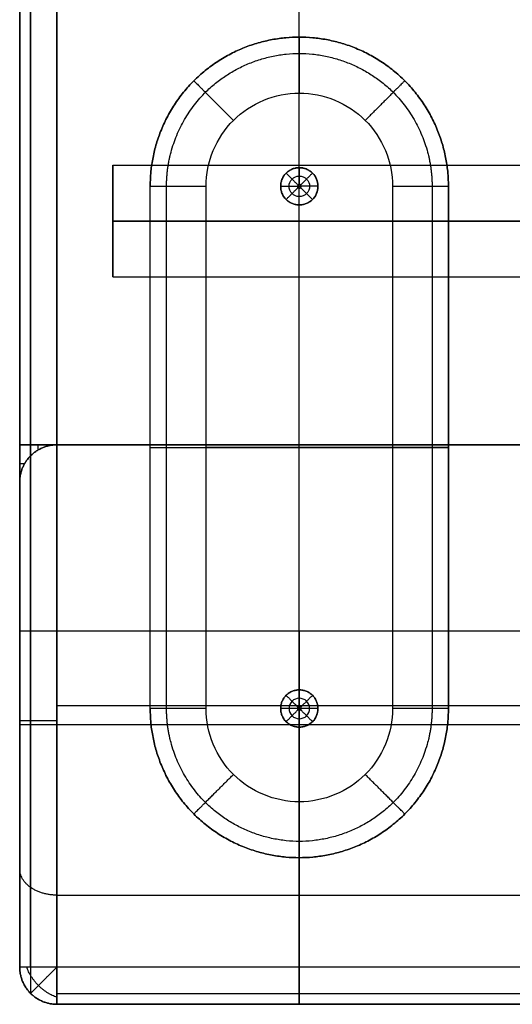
# Model space of a CAD drawing. Header units: millimetres. Extents: x 1640 to 2400, y 0 to 550.
# Tile 1 of 30: x 1640 to 1666, y 0 to 53. Entities that reach past the tile are written whole.
import ezdxf

# ---------------------------------------------------------------- set-up
doc = ezdxf.new("R2010")
doc.units = ezdxf.units.MM
doc.header["$MEASUREMENT"] = 0
doc.layers.add('Little architect__Table', color=7, linetype='Continuous', true_color=0x000000)

msp = doc.modelspace()

# ---------------------------------------------------------------- linework, layer by layer
at = {"layer": 'Little architect__Table'}
for p, q in [((1655, 0, 450), (1655, 550, 450)), ((1640, 547.549, 464.016), (1640, 2.451, 464.016)), ((1655, 20, 480), (1655, 530, 480)), ((1640, 520, 15), (1640, 30, 15)), ((1655, 30, 30), (1655, 520, 30)), ((1655, 30), (1655, 520)), ((1655, 44.862), (1655, 51.862)), ((1655, 10.858, -4), (1655, 48.865, -4)), ((1645, 42, 461), (1645, 45, 461)), ((1645, 42, 461), (1645, 45, 461)), ((1654.9, 43.862, 18), (1655.1, 43.862, 18)), ((1654.995, 43.762, 18), (1654.995, 43.962, 18)), ((1645, 43.5, 463.598), (1645, 43.5, 458.402)), ((1645, 43.5, 463.598), (1645, 43.5, 458.402)), ((1655, 16.862), (1655, 42.862)), ((1645, 42, 461), (1645, 39, 461)), ((1645, 42, 461), (1645, 39, 461)), ((1645, 40.5, 458.402), (1645, 40.5, 463.598)), ((1645, 40.5, 458.402), (1645, 40.5, 463.598)), ((1640, 30, 451), (1640.268, 30, 451)), ((1640, 30, 15), (1670, 30, 15)), ((1641, 29.732, 30), (1641, 30, 30)), ((1641, 30, 450), (1641, 30, 450.268)), ((1642, 30, 225), (1668, 30, 225)), ((1647, 29.862, -1), (1647, 29.862)), ((1647, 29.862), (1663, 29.862)), ((1660, 29.862, -4), (1650, 29.862, -4)), ((1655, 0, 450), (1655, 30, 450)), ((1655, 2), (1655, 30)), ((1655, 30), (1655, 30, 450)), ((1655, 30, 30), (1655, 30)), ((1663, 29.862, -1), (1663, 29.862)), ((1640, 29, 30), (1640.268, 29, 30)), ((1640, 28, 226), (1640, 2, 226)), ((1640, 16, 2), (1640, 16, 450)), ((1668, 16), (1642, 16)), ((1654.9, 15.862, 18), (1655.1, 15.862, 18)), ((1655, 15.762, 18), (1655, 15.962, 18)), ((1640, 15, 450), (1670, 15, 450)), ((1655, 7.862), (1655, 14.862)), ((1642, 0, 226), (1668, 0, 226)), ((1642, 0, 455), (1668, 0, 455)), ((1655, 0, 450), (1655, 0, 2)), ((1655, 0, 460), (1655, 0, 450))]:
    msp.add_line(p, q, dxfattribs=at)
for points, degree in [([(1640, 191.5, 478), (1640, 110.75, 478), (1640, 30, 478)], 2), ([(1640, 191.5, 452), (1640, 110.75, 452), (1640, 30, 452)], 2), ([(1640, 191.5, 2), (1640, 110.75, 2), (1640, 30, 2)], 2), ([(1640, 30, 28), (1640, 110.75, 28), (1640, 191.5, 28)], 2), ([(1640.586, 191.5, 479.414), (1640.586, 110.75, 479.414), (1640.586, 30, 479.414)], 2), ([(1640.586, 30, 450.586), (1640.586, 110.75, 450.586), (1640.586, 191.5, 450.586)], 2), ([(1640.586, 191.5, 29.414), (1640.586, 110.75, 29.414), (1640.586, 30, 29.414)], 2), ([(1640.586, 30, 0.586), (1640.586, 110.75, 0.586), (1640.586, 191.5, 0.586)], 2), ([(1642, 30, 480), (1642, 110.75, 480), (1642, 191.5, 480)], 2), ([(1642, 191.5, 450), (1642, 110.75, 450), (1642, 30, 450)], 2), ([(1642, 191.5), (1642, 110.75), (1642, 30)], 2), ([(1642, 191.5, 30), (1642, 110.75, 30), (1642, 30, 30)], 2), ([(1655, 51.862, -1), (1655, 51.862, -0.5), (1655, 51.862)], 2), ([(1650, 43.862, -4), (1649.994, 45.17, -4), (1651.081, 47.781, -4), (1655, 49.407, -4), (1658.919, 47.781, -4), (1660.006, 45.17, -4), (1660, 43.862, -4)], 3), ([(1645, 45, 461), (1657.5, 45, 461), (1670, 45, 461)], 2), ([(1645, 45, 461), (1667.5, 45, 461), (1690, 45, 461)], 2), ([(1654.293, 44.569, 17.1), (1654.611, 44.251, 17.55), (1654.929, 43.932, 18)], 2), ([(1655, 44.862, 17.1), (1655, 44.862, 8.55), (1655, 44.862)], 2), ([(1655, 44.862, 17.1), (1655, 44.412, 17.55), (1655, 43.962, 18)], 2), ([(1655.707, 44.569, 17.1), (1655.389, 44.251, 17.55), (1655.071, 43.932, 18)], 2), ([(1647, 43.862, -1), (1647, 43.862, -0.5), (1647, 43.862)], 2), ([(1647, 15.862), (1647, 29.862), (1647, 43.862)], 2), ([(1647, 15.862, -1), (1647, 29.862, -1), (1647, 43.862, -1)], 2), ([(1647.879, 15.862, -3.121), (1647.879, 29.862, -3.121), (1647.879, 43.862, -3.121)], 2), ([(1650, 15.862, -4), (1650, 29.862, -4), (1650, 43.862, -4)], 2), ([(1654, 43.862), (1654, 43.862, 8.55), (1654, 43.862, 17.1)], 2), ([(1654, 43.862, 17.1), (1654.45, 43.862, 17.55), (1654.9, 43.862, 18)], 2), ([(1656, 43.862, 17.1), (1655.55, 43.862, 17.55), (1655.1, 43.862, 18)], 2), ([(1656, 43.862, 17.1), (1656, 43.862, 8.55), (1656, 43.862)], 2), ([(1660, 43.862, -4), (1660, 29.862, -4), (1660, 15.862, -4)], 2), ([(1662.121, 43.862, -3.121), (1662.121, 29.862, -3.121), (1662.121, 15.862, -3.121)], 2), ([(1663, 43.862), (1663, 43.862, -0.5), (1663, 43.862, -1)], 2), ([(1663, 43.862), (1663, 29.862), (1663, 15.862)], 2), ([(1663, 15.862, -1), (1663, 29.862, -1), (1663, 43.862, -1)], 2), ([(1654.293, 43.154, 17.1), (1654.611, 43.473, 17.55), (1654.929, 43.791, 18)], 2), ([(1655, 42.861, 17.1), (1655, 43.311, 17.55), (1655, 43.762, 18)], 2), ([(1655.707, 43.154, 17.1), (1655.389, 43.473, 17.55), (1655.071, 43.791, 18)], 2), ([(1655, 42.862, 17.1), (1655, 42.862, 8.55), (1655, 42.862)], 2), ([(1645, 42, 461), (1645, 42, 462.5), (1645, 42, 464)], 2), ([(1645, 42, 458), (1645, 42, 459.5), (1645, 42, 461)], 2), ([(1645, 42, 458), (1657.5, 42, 458), (1670, 42, 458)], 2), ([(1670, 42, 464), (1657.5, 42, 464), (1645, 42, 464)], 2), ([(1645, 42, 461), (1645, 42, 459.5), (1645, 42, 458)], 2), ([(1645, 42, 464), (1645, 42, 462.5), (1645, 42, 461)], 2), ([(1645, 42, 458), (1667.5, 42, 458), (1690, 42, 458)], 2), ([(1690, 42, 464), (1667.5, 42, 464), (1645, 42, 464)], 2), ([(1645, 39, 461), (1657.5, 39, 461), (1670, 39, 461)], 2), ([(1645, 39, 461), (1667.5, 39, 461), (1690, 39, 461)], 2), ([(1642, 30, 30), (1641, 30, 30), (1640, 30, 30)], 2), ([(1640, 30, 30), (1640, 29, 30), (1640, 28, 30)], 2), ([(1640, 2, 2), (1640, 16, 2), (1640, 30, 2)], 2), ([(1640, 30, 2), (1640, 30, 16), (1640, 30, 30)], 2), ([(1640, 30, 450), (1640, 30, 451), (1640, 30, 452)], 2), ([(1642, 30, 450), (1641, 30, 450), (1640, 30, 450)], 2), ([(1640, 30, 478), (1640, 25, 478), (1640, 20, 478)], 2), ([(1640, 2, 450), (1640, 16, 450), (1640, 30, 450)], 2), ([(1640, 30, 28), (1640, 30, 15), (1640, 30, 2)], 2), ([(1640.586, 2, 0.586), (1640.586, 16, 0.586), (1640.586, 30, 0.586)], 2), ([(1640.586, 30, 479.414), (1640.586, 25, 479.414), (1640.586, 20, 479.414)], 2), ([(1642, 30, 354), (1642, 30, 237), (1642, 30, 120)], 2), ([(1668, 30, 450), (1655, 30, 450), (1642, 30, 450)], 2), ([(1642, 2), (1642, 16), (1642, 30)], 2), ([(1642, 30), (1655, 30), (1668, 30)], 2), ([(1642, 30, 30), (1642, 30, 75), (1642, 30, 120)], 2), ([(1642, 30, 354), (1642, 30, 402), (1642, 30, 450)], 2), ([(1642, 30, 480), (1642, 25, 480), (1642, 20, 480)], 2), ([(1668, 30, 30), (1655, 30, 30), (1642, 30, 30)], 2), ([(1642, 30), (1655, 30), (1668, 30)], 2), ([(1640.586, 29.414, 120), (1640.586, 29.414, 237), (1640.586, 29.414, 354)], 2), ([(1640.586, 29.414, 354), (1640.586, 29.414, 402), (1640.586, 29.414, 450)], 2), ([(1640.586, 29.414, 30), (1640.586, 29.414, 75), (1640.586, 29.414, 120)], 2), ([(1640, 28, 120), (1640, 28, 237), (1640, 28, 354)], 2), ([(1640, 28, 450), (1640, 15, 450), (1640, 2, 450)], 2), ([(1640, 28, 450), (1640, 28, 402), (1640, 28, 354)], 2), ([(1640, 28, 120), (1640, 28, 75), (1640, 28, 30)], 2), ([(1640, 20, 478), (1640, 15.282, 478.032), (1640, 5.912, 474.088), (1640, 1.968, 464.718), (1640, 2, 460)], 3), ([(1640.586, 20, 479.414), (1640.586, 14.912, 479.449), (1640.586, 4.805, 475.195), (1640.586, 0.551, 465.088), (1640.586, 0.586, 460)], 3), ([(1668, 20, 480), (1655, 20, 480), (1642, 20, 480)], 2), ([(1654.293, 16.569, 17.1), (1654.611, 16.251, 17.55), (1654.929, 15.932, 18)], 2), ([(1655, 16.862, 17.1), (1655, 16.862, 8.55), (1655, 16.862)], 2), ([(1655, 16.862, 17.1), (1655, 16.412, 17.55), (1655, 15.962, 18)], 2), ([(1655.707, 16.569, 17.1), (1655.389, 16.251, 17.55), (1655.071, 15.932, 18)], 2), ([(1647, 15.862), (1647, 15.862, -0.5), (1647, 15.862, -1)], 2), ([(1660, 15.862, -4), (1660.006, 14.554, -4), (1658.919, 11.943, -4), (1655, 10.316, -4), (1651.081, 11.943, -4), (1649.994, 14.554, -4), (1650, 15.862, -4)], 3), ([(1654, 15.862), (1654, 15.862, 8.55), (1654, 15.862, 17.1)], 2), ([(1654.9, 15.862, 18), (1654.6, 15.862, 17.7), (1654.3, 15.862, 17.4), (1654, 15.862, 17.1)], 3), ([(1656, 15.862, 17.1), (1655.55, 15.862, 17.55), (1655.1, 15.862, 18)], 2), ([(1656, 15.862, 17.1), (1656, 15.862, 8.55), (1656, 15.862)], 2), ([(1663, 15.862), (1663, 15.862, -0.5), (1663, 15.862, -1)], 2), ([(1654.293, 15.154, 17.1), (1654.611, 15.473, 17.55), (1654.929, 15.791, 18)], 2), ([(1655, 14.861, 17.1), (1655, 15.311, 17.55), (1655, 15.762, 18)], 2), ([(1655.707, 15.154, 17.1), (1655.389, 15.473, 17.55), (1655.071, 15.791, 18)], 2), ([(1655, 14.862, 17.1), (1655, 14.862, 8.55), (1655, 14.862)], 2), ([(1655, 7.862, -1), (1655, 7.862, -0.5), (1655, 7.862)], 2), ([(1642, 5.858, 474.142), (1655, 5.858, 474.142), (1668, 5.858, 474.142)], 2), ([(1640, 2, 354), (1640, 2, 237), (1640, 2, 120)], 2), ([(1640, 2, 30), (1640, 2, 16), (1640, 2, 2)], 2), ([(1640, 2, 120), (1640, 2, 75), (1640, 2, 30)], 2), ([(1640, 2, 354), (1640, 2, 402), (1640, 2, 450)], 2), ([(1640, 2, 460), (1640, 2, 455), (1640, 2, 450)], 2), ([(1668, 2), (1655, 2), (1642, 2)], 2), ([(1640.586, 0.586, 354), (1640.586, 0.586, 237), (1640.586, 0.586, 120)], 2), ([(1640.586, 0.586, 450), (1640.586, 0.586, 402), (1640.586, 0.586, 354)], 2), ([(1640.586, 0.586, 30), (1640.586, 0.586, 16), (1640.586, 0.586, 2)], 2), ([(1640.586, 0.586, 120), (1640.586, 0.586, 75), (1640.586, 0.586, 30)], 2), ([(1640.586, 0.586, 460), (1640.586, 0.586, 455), (1640.586, 0.586, 450)], 2), ([(1642, 0.586, 0.586), (1655, 0.586, 0.586), (1668, 0.586, 0.586)], 2), ([(1642, 0, 460), (1642, 0, 455), (1642, 0, 450)], 2), ([(1642, 0, 450), (1655, 0, 450), (1668, 0, 450)], 2), ([(1642, 0, 120), (1642, 0, 237), (1642, 0, 354)], 2), ([(1642, 0, 450), (1655, 0, 450), (1668, 0, 450)], 2), ([(1642, 0, 354), (1642, 0, 402), (1642, 0, 450)], 2), ([(1668, 0, 2), (1655, 0, 2), (1642, 0, 2)], 2), ([(1642, 0, 2), (1642, 0, 16), (1642, 0, 30)], 2), ([(1642, 0, 120), (1642, 0, 75), (1642, 0, 30)], 2), ([(1642, 0, 460), (1655, 0, 460), (1668, 0, 460)], 2)]:
    msp.add_open_spline(points, degree=degree, dxfattribs=at)
for points, weights, knots in [([(1647, 43.862), (1647, 51.862), (1655, 51.862), (1663, 51.862), (1663, 43.862)], [1, 0.707106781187, 1, 0.707106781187, 1], [0, 0, 0, 12.566371, 12.566371, 25.132741, 25.132741, 25.132741]), ([(1663, 43.862, -1), (1663, 51.862, -1), (1655, 51.862, -1), (1647, 51.862, -1), (1647, 43.862, -1)], [1, 0.707106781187, 1, 0.707106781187, 1], [-15.707566, -15.707566, -15.707566, -7.853783, -7.853783, 0, 0, 0]), ([(1645, 42, 458), (1645, 45, 458), (1645, 45, 461), (1645, 45, 464), (1645, 42, 464)], [1, 0.707106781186, 1, 0.707106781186, 1], [-43.982297, -43.982297, -43.982297, -32.986723, -32.986723, -21.991149, -21.991149, -21.991149]), ([(1645, 42, 464), (1645, 45, 464), (1645, 45, 461), (1645, 45, 458), (1645, 42, 458)], [1, 0.707106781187, 1, 0.707106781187, 1], [21.991149, 21.991149, 21.991149, 32.986723, 32.986723, 43.982297, 43.982297, 43.982297]), ([(1654, 43.862), (1654, 44.862), (1655, 44.862), (1656, 44.862), (1656, 43.862)], [1, 0.707106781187, 1, 0.707106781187, 1], [-3.141593, -3.141593, -3.141593, -1.570796, -1.570796, 0, 0, 0]), ([(1656, 43.862, 7.615), (1656, 44.862, 7.615), (1655, 44.862, 7.615), (1654, 44.862, 7.615), (1654, 43.862, 7.615)], [1, 0.707106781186, 1, 0.707106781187, 1], [0, 0, 0, 1.570796, 1.570796, 3.141593, 3.141593, 3.141593]), ([(1656, 43.862), (1656, 42.862), (1655, 42.862), (1654, 42.862), (1654, 43.862)], [1, 0.707106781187, 1, 0.707106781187, 1], [-6.283185, -6.283185, -6.283185, -4.712389, -4.712389, -3.141593, -3.141593, -3.141593]), ([(1654, 43.862, 7.615), (1654, 42.862, 7.615), (1655, 42.862, 7.615), (1656, 42.862, 7.615), (1656, 43.862, 7.615)], [1, 0.707106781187, 1, 0.707106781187, 0.999999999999], [3.141593, 3.141593, 3.141593, 4.712389, 4.712389, 6.283185, 6.283185, 6.283185]), ([(1645, 42, 464), (1645, 39, 464), (1645, 39, 461), (1645, 39, 458), (1645, 42, 458)], [1, 0.707106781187, 1, 0.707106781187, 1], [-21.991149, -21.991149, -21.991149, -10.995574, -10.995574, 0, 0, 0]), ([(1645, 42, 458), (1645, 39, 458), (1645, 39, 461), (1645, 39, 464), (1645, 42, 464)], [1, 0.707106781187, 1, 0.707106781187, 1], [0, 0, 0, 10.995574, 10.995574, 21.991149, 21.991149, 21.991149]), ([(1654, 15.862), (1654, 16.862), (1655, 16.862), (1656, 16.862), (1656, 15.862)], [1, 0.707106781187, 1, 0.707106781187, 1], [-3.141593, -3.141593, -3.141593, -1.570796, -1.570796, 0, 0, 0]), ([(1654, 15.862, 17.1), (1654, 16.862, 17.1), (1655, 16.862, 17.1), (1656, 16.862, 17.1), (1656, 15.862, 17.1)], [1, 0.707106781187, 1, 0.707106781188, 0.999999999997], [-0.3141513, -0.3141513, -0.3141513, -0.1570757, -0.1570757, 0, 0, 0]), ([(1656, 15.862, 7.615), (1656, 16.862, 7.615), (1655, 16.862, 7.615), (1654, 16.862, 7.615), (1654, 15.862, 7.615)], [0.999999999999, 0.707106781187, 1, 0.707106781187, 1], [0, 0, 0, 1.570796, 1.570796, 3.141593, 3.141593, 3.141593]), ([(1663, 15.862), (1663, 7.862), (1655, 7.862), (1647, 7.862), (1647, 15.862)], [1, 0.707106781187, 1, 0.707106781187, 1], [53.132741, 53.132741, 53.132741, 65.699112, 65.699112, 78.265482, 78.265482, 78.265482]), ([(1647, 15.862, -1), (1647, 7.862, -1), (1655, 7.862, -1), (1663, 7.862, -1), (1663, 15.862, -1)], [1, 0.707106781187, 1, 0.707106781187, 1], [-15.707566, -15.707566, -15.707566, -7.853783, -7.853783, 0, 0, 0]), ([(1656, 15.862), (1656, 14.862), (1655, 14.862), (1654, 14.862), (1654, 15.862)], [1, 0.707106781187, 1, 0.707106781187, 1], [-6.283185, -6.283185, -6.283185, -4.712389, -4.712389, -3.141593, -3.141593, -3.141593]), ([(1654, 15.862, 7.615), (1654, 14.862, 7.615), (1655, 14.862, 7.615), (1656, 14.862, 7.615), (1656, 15.862, 7.615)], [1, 0.707106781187, 1, 0.707106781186, 1], [3.141593, 3.141593, 3.141593, 4.712389, 4.712389, 6.283185, 6.283185, 6.283185]), ([(1640.586, 0.586, 2), (1640.586, 0.586, 1.162), (1641.008, 1.008, 0.575), (1641.421, 1.421), (1642, 2)], [0.853553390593, 0.787291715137, 0.853553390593, 0.788636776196, 0.850917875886], [2.659066, 2.659066, 2.659066, 3.494069, 3.494069, 4.312121, 4.312121, 4.312121])]:
    msp.add_rational_spline(points, weights, degree=2, knots=knots, dxfattribs=at)
for points, weights, degree in [([(1655, 51.867, -1), (1655, 51.867, -4), (1655, 48.865, -4)], [1, 0.707106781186, 1], 2), ([(1647.879, 43.862, -3.121), (1647.869, 45.725, -3.121), (1649.418, 49.444, -3.121), (1655, 51.76, -3.121), (1660.582, 49.444, -3.121), (1662.13, 45.725, -3.121), (1662.121, 43.862, -3.121)], [0.853553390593, 0.853553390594, 0.853553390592, 0.853553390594, 0.853553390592, 0.853553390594, 0.853553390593], 3), ([(1649.34, 49.522, -1), (1649.34, 49.522, -4), (1651.462, 47.399, -4)], [1, 0.707106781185, 1], 2), ([(1660.66, 49.522, -1), (1660.66, 49.522, -4), (1658.538, 47.399, -4)], [1, 0.707106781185, 1], 2), ([(1647, 43.862, -1), (1647, 43.862, -4), (1650, 43.862, -4)], [1, 0.707106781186, 1], 2), ([(1660, 43.862, -4), (1663, 43.862, -4), (1663, 43.862, -1)], [1, 0.707106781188, 1], 2), ([(1642, 30, 450), (1640, 30, 450), (1640, 28, 450)], [1, 0.707106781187, 1], 2), ([(1640, 28, 354), (1640, 30, 354), (1642, 30, 354)], [0.999999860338, 0.707106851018, 1], 2), ([(1640, 28, 30), (1640, 30, 30), (1642, 30, 30)], [1, 0.707106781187, 1], 2), ([(1642, 30, 120), (1640, 30, 120), (1640, 28, 120)], [1, 0.707106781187, 1], 2), ([(1640, 30, 2), (1640, 30), (1642, 30)], [1, 0.707106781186, 1], 2), ([(1642, 30, 249.133), (1640, 30, 249.133), (1640, 28, 249.133)], [1, 0.707106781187, 1], 2), ([(1640, 30, 452), (1640, 30, 450), (1642, 30, 450)], [1, 0.707106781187, 1], 2), ([(1640, 30, 478), (1640, 30, 480), (1642, 30, 480)], [1, 0.707106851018, 0.999999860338], 2), ([(1642, 30, 30), (1640, 30, 30), (1640, 30, 28)], [1, 0.707106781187, 1], 2), ([(1640, 30, 2), (1640, 30), (1642, 30)], [1, 0.707106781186, 1], 2), ([(1647, 29.862, -1), (1647, 29.862, -4), (1650, 29.862, -4)], [1, 0.707106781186, 1], 2), ([(1663, 29.862, -1), (1663, 29.862, -4), (1660, 29.862, -4)], [1, 0.707106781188, 1], 2), ([(1642, 20, 480), (1640, 20, 480), (1640, 20, 478)], [1, 0.707106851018, 0.999999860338], 2), ([(1642, 20, 480), (1642, 0, 480), (1642, 0, 460)], [1, 0.707106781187, 1], 2), ([(1655, 20, 480), (1655, 0, 480), (1655, 0, 460)], [1, 0.707106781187, 1], 2), ([(1650, 15.862, -4), (1647, 15.862, -4), (1647, 15.862, -1)], [1, 0.707106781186, 1], 2), ([(1662.121, 15.862, -3.121), (1662.13, 13.999, -3.121), (1660.582, 10.28, -3.121), (1655, 7.964, -3.121), (1649.418, 10.28, -3.121), (1647.869, 13.999, -3.121), (1647.879, 15.862, -3.121)], [0.853553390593, 0.853553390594, 0.853553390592, 0.853553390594, 0.853553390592, 0.853553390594, 0.853553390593], 3), ([(1663, 15.862, -1), (1663, 15.862, -4), (1660, 15.862, -4)], [1, 0.707106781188, 1], 2), ([(1642, 15.2), (1640, 15.2), (1640, 15.2, 2)], [1, 0.707106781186, 1], 2), ([(1649.34, 10.202, -1), (1649.34, 10.202, -4), (1651.462, 12.324, -4)], [1, 0.707106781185, 1], 2), ([(1660.66, 10.202, -1), (1660.66, 10.202, -4), (1658.538, 12.324, -4)], [1, 0.707106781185, 1], 2), ([(1655, 7.857, -1), (1655, 7.857, -4), (1655, 10.858, -4)], [1, 0.707106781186, 1], 2), ([(1642, 5.854, 474.146), (1640, 5.854, 474.146), (1640, 7.268, 472.732)], [1, 0.707106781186, 1], 2), ([(1640, 2, 120), (1640, 0, 120), (1642, 0, 120)], [1, 0.707106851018, 0.999999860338], 2), ([(1640, 2, 450), (1640, 0, 450), (1642, 0, 450)], [1, 0.707106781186, 1], 2), ([(1642, 0, 354), (1640, 0, 354), (1640, 2, 354)], [0.999999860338, 0.707106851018, 1], 2), ([(1642, 2), (1640, 2), (1640, 2, 2)], [1, 0.707106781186, 1], 2), ([(1642, 0, 30), (1640, 0, 30), (1640, 2, 30)], [1, 0.707106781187, 1], 2), ([(1640, 2, 2), (1640, 0, 2), (1642, 0, 2)], [0.999999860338, 0.707106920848, 0.999999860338], 2), ([(1642, 0, 250), (1640, 0, 250), (1640, 2, 250)], [1, 0.707106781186, 1], 2), ([(1642, 0, 14.8), (1640, 0, 14.8), (1640, 2, 14.8)], [1, 0.707106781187, 1], 2), ([(1640, 2, 460), (1640, 0, 460), (1642, 0, 460)], [0.999999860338, 0.707106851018, 1], 2), ([(1640, 2, 450), (1640, 0, 450), (1642, 0, 450)], [1, 0.707106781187, 0.999999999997], 2), ([(1642.001, 0.375, 0.834), (1640.788, 0.788, 0.258), (1640.375, 2.001, 0.834)], [0.938818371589, 0.768288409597, 0.938818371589], 2), ([(1642, 0, 2), (1642, 0, 0), (1642, 2)], [1, 0.707106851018, 0.999999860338], 2), ([(1655, 2), (1655, 0), (1655, 0, 2)], [1, 0.707106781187, 1], 2)]:
    msp.add_rational_spline(points, weights, degree=degree, dxfattribs=at)
for points, knots in [([(1654, 43.862, 17.1), (1654, 44.123, 17.1), (1654.108, 44.384, 17.1), (1654.477, 44.754, 17.1), (1654.739, 44.862, 17.1), (1655.261, 44.862, 17.1), (1655.522, 44.754, 17.1), (1655.893, 44.384, 17.1), (1656.001, 44.123, 17.1), (1656, 43.862, 17.1)], [-0.3141513, -0.3141513, -0.3141513, -0.3141513, -0.2356135, -0.2356135, -0.1570757, -0.1570757, -0.0785378, -0.0785378, 0, 0, 0, 0]), ([(1655.55, 43.862, 17.55), (1655.551, 44.005, 17.55), (1655.431, 44.293, 17.55), (1655, 44.472, 17.55), (1654.569, 44.293, 17.55), (1654.39, 43.862, 17.55), (1654.569, 43.43, 17.55), (1655, 43.252, 17.55), (1655.431, 43.43, 17.55), (1655.551, 43.718, 17.55), (1655.55, 43.862, 17.55)], [0, 0, 0, 0, 0.0785378, 0.1570757, 0.2356135, 0.3141513, 0.3926892, 0.471227, 0.5497648, 0.6283027, 0.6283027, 0.6283027, 0.6283027]), ([(1656, 43.862, 17.1), (1656.001, 43.6, 17.1), (1655.892, 43.339, 17.1), (1655.522, 42.969, 17.1), (1655.261, 42.861, 17.1), (1654.739, 42.861, 17.1), (1654.478, 42.969, 17.1), (1654.108, 43.339, 17.1), (1654, 43.6, 17.1), (1654, 43.862, 17.1)], [-0.6283027, -0.6283027, -0.6283027, -0.6283027, -0.5497648, -0.5497648, -0.471227, -0.471227, -0.3926892, -0.3926892, -0.3141513, -0.3141513, -0.3141513, -0.3141513]), ([(1655.1, 43.862, 18), (1655.1, 43.888, 18), (1655.078, 43.94, 18), (1655, 43.973, 18), (1654.922, 43.94, 18), (1654.9, 43.888, 18), (1654.9, 43.862, 18)], [0, 0, 0, 0, 0.0785378, 0.1570757, 0.2356135, 0.3141513, 0.3141513, 0.3141513, 0.3141513]), ([(1654.9, 43.862, 18), (1654.9, 43.836, 18), (1654.922, 43.783, 18), (1655, 43.751, 18), (1655.078, 43.783, 18), (1655.1, 43.836, 18), (1655.1, 43.862, 18)], [0.3141513, 0.3141513, 0.3141513, 0.3141513, 0.3926891, 0.471227, 0.5497648, 0.6283027, 0.6283027, 0.6283027, 0.6283027]), ([(1655.55, 15.862, 17.55), (1655.551, 16.005, 17.55), (1655.431, 16.293, 17.55), (1655, 16.472, 17.55), (1654.569, 16.293, 17.55), (1654.45, 16.005, 17.55), (1654.45, 15.862, 17.55)], [0, 0, 0, 0, 0.0785378, 0.1570757, 0.2356135, 0.3141533, 0.3141533, 0.3141533, 0.3141533]), ([(1656, 15.862, 17.1), (1656.001, 15.6, 17.1), (1655.892, 15.339, 17.1), (1655.522, 14.969, 17.1), (1655.261, 14.861, 17.1), (1654.739, 14.861, 17.1), (1654.477, 14.969, 17.1), (1654.108, 15.339, 17.1), (1654, 15.6, 17.1), (1654, 15.862, 17.1)], [-0.6283027, -0.6283027, -0.6283027, -0.6283027, -0.5497648, -0.5497648, -0.471227, -0.471227, -0.3926892, -0.3926892, -0.3141513, -0.3141513, -0.3141513, -0.3141513]), ([(1654.45, 15.862, 17.55), (1654.45, 15.718, 17.55), (1654.569, 15.43, 17.55), (1655, 15.252, 17.55), (1655.431, 15.43, 17.55), (1655.551, 15.718, 17.55), (1655.55, 15.862, 17.55)], [0.3141533, 0.3141533, 0.3141533, 0.3141533, 0.3926892, 0.471227, 0.5497648, 0.6283027, 0.6283027, 0.6283027, 0.6283027]), ([(1655.1, 15.862, 18), (1655.1, 15.888, 18), (1655.078, 15.94, 18), (1655, 15.973, 18), (1654.922, 15.94, 18), (1654.9, 15.888, 18), (1654.9, 15.862, 18)], [0, 0, 0, 0, 0.0785378, 0.1570757, 0.2356135, 0.3141513, 0.3141513, 0.3141513, 0.3141513]), ([(1654.9, 15.862, 18), (1654.9, 15.836, 18), (1654.922, 15.783, 18), (1655, 15.751, 18), (1655.078, 15.783, 18), (1655.1, 15.836, 18), (1655.1, 15.862, 18)], [0.3141513, 0.3141513, 0.3141513, 0.3141513, 0.3926892, 0.471227, 0.5497648, 0.6283027, 0.6283027, 0.6283027, 0.6283027])]:
    msp.add_open_spline(points, degree=3, knots=knots, dxfattribs=at)

doc.saveas('drawing.dxf')
